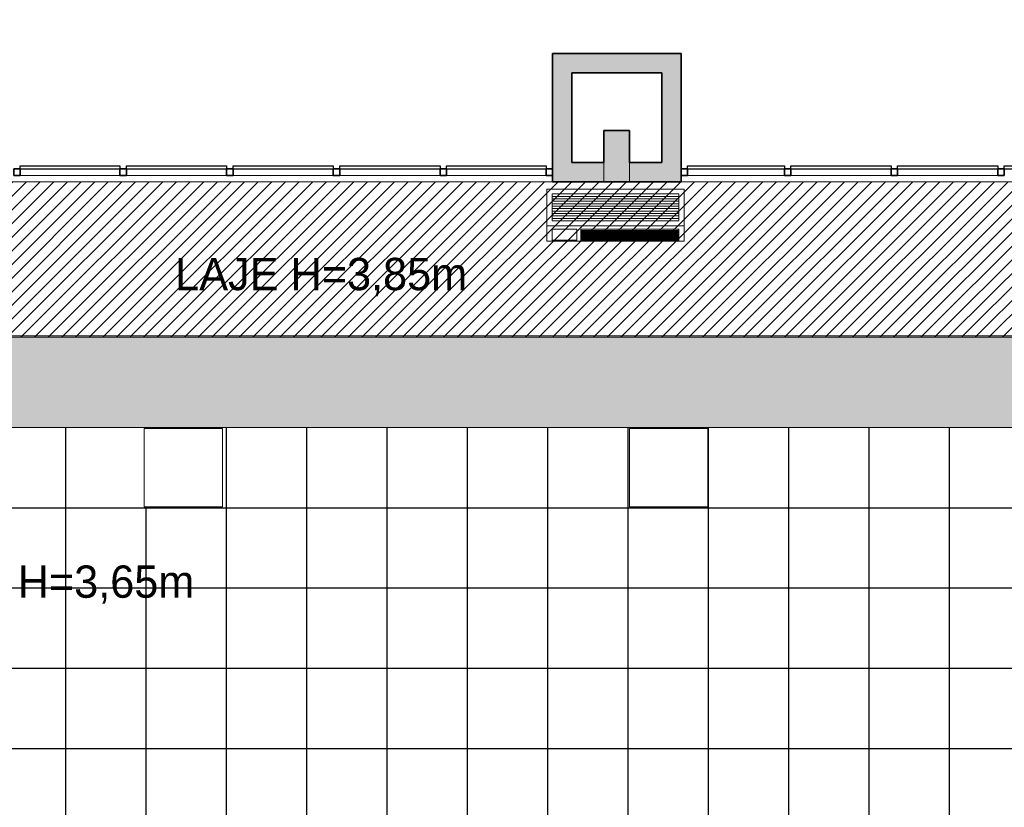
# Model space of a CAD drawing. Header units: metres. Extents: x -31 to 126, y -34 to 31.
# Tile 85 of 104: x 0.28 to 7.94, y -3.58 to 2.55. Entities that reach past the tile are written whole.
import ezdxf

# ---------------------------------------------------------------- set-up
doc = ezdxf.new("R2010")
doc.units = ezdxf.units.M
for name, color, linetype, lineweight in [('A-CLNG', 13, 'Continuous', 18), ('A-CLNG-PATT', 13, 'Continuous', 18), ('A-DETL', 90, 'Continuous', 18), ('A-DETL-GENF', 92, 'Continuous', 18), ('A-GENM', 13, 'Continuous', 18), ('A-GLAZ-CURT', 52, 'Continuous', 18), ('A-GLAZ-CWMG', 51, 'Continuous', 18), ('A-WALL', 113, 'Continuous', 18), ('A-WALL-PATT', 111, 'Continuous', 35), ('G-ANNO-TEXT', 231, 'Continuous', 9)]:
    doc.layers.add(name, color=color, linetype=linetype, lineweight=lineweight)
doc.styles.add('Century Gothic_1', font='GOTHIC.TTF', dxfattribs={"height": 0.251495})
pattern_1 = [(45, (0, 0), (-0.05303301, 0.05303301), [])]

# ---------------------------------------------------------------- blocks, each defined once
blk = doc.blocks.new('Painel do sistema - Envidraçado-165824-PLANTA DE TETO E ACÚSTICO')
at = {"layer": 'A-GLAZ-CURT', "lineweight": 25}
for p, q in [((-0.3875, 0.0245), (-0.3875, 0.0495)), ((-0.3875, 0.0495), (0.3875, 0.0495)), ((0.3875, 0.0245), (-0.3875, 0.0245)), ((0.3875, 0.0495), (0.3875, 0.0245))]:
    blk.add_line(p, q, dxfattribs=at)
blk = doc.blocks.new('Painel do sistema - Envidraçado-165823-PLANTA DE TETO E ACÚSTICO')
at = {"layer": 'A-GLAZ-CURT', "lineweight": 25}
for p, q in [((-0.39, 0.0245), (-0.39, 0.0495)), ((-0.39, 0.0495), (0.39, 0.0495)), ((0.39, 0.0245), (-0.39, 0.0245)), ((0.39, 0.0495), (0.39, 0.0245))]:
    blk.add_line(p, q, dxfattribs=at)
blk = doc.blocks.new('Montante retangular - 50 x 150 mm-165979-PLANTA DE TETO E ACÚSTICO')
at = {"layer": 'A-GLAZ-CWMG', "lineweight": 35}
for p, q in [((0, 0.025), (-0.05, 0.025)), ((-0.05, 0.025), (-0.05, -0.025)), ((0, -0.025), (0, 0.025)), ((-0.05, -0.025), (0, -0.025))]:
    blk.add_line(p, q, dxfattribs=at)
blk = doc.blocks.new('Montante retangular - 50 x 150 mm-165977-PLANTA DE TETO E ACÚSTICO')
at = {"layer": 'A-GLAZ-CWMG', "lineweight": 35}
for p, q in [((0.025, 0.025), (-0.025, 0.025)), ((-0.025, 0.025), (-0.025, -0.025)), ((0.025, -0.025), (0.025, 0.025)), ((-0.025, -0.025), (0.025, -0.025))]:
    blk.add_line(p, q, dxfattribs=at)
blk = doc.blocks.new('Montante retangular - 50 x 150 mm-165958-PLANTA DE TETO E ACÚSTICO')
at = {"layer": 'A-GLAZ-CWMG'}
blk.add_line((1.1077, -12.6146), (1.8877, -12.6146), dxfattribs=at)
blk = doc.blocks.new('Montante retangular - 50 x 150 mm-165959-PLANTA DE TETO E ACÚSTICO')
at = {"layer": 'A-GLAZ-CWMG'}
blk.add_line((3.5977, -12.6146), (4.3727, -12.6146), dxfattribs=at)
blk = doc.blocks.new('Painel do sistema - Envidraçado-165820-PLANTA DE TETO E ACÚSTICO')
at = {"layer": 'A-GLAZ-CURT', "lineweight": 25}
for p, q in [((-0.3775, 0.0245), (-0.3775, 0.0495)), ((-0.3775, 0.0495), (0.3775, 0.0495)), ((0.3775, 0.0245), (-0.3775, 0.0245)), ((0.3775, 0.0495), (0.3775, 0.0245))]:
    blk.add_line(p, q, dxfattribs=at)
blk = doc.blocks.new('Montante retangular - 50 x 150 mm-165978-PLANTA DE TETO E ACÚSTICO')
at = {"layer": 'A-GLAZ-CWMG', "lineweight": 35}
for p, q in [((-0.05, 0.025), (0, 0.025)), ((-0.05, -0.025), (-0.05, 0.025)), ((0, 0.025), (0, -0.025)), ((0, -0.025), (-0.05, -0.025))]:
    blk.add_line(p, q, dxfattribs=at)
blk = doc.blocks.new('Montante retangular - 50 x 150 mm-165960-PLANTA DE TETO E ACÚSTICO')
at = {"layer": 'A-GLAZ-CWMG'}
blk.add_line((-0.5273, -12.6146), (0.2277, -12.6146), dxfattribs=at)
blk = doc.blocks.new('Equipamento - Ar-Condicionado Split - Equipamento - Ar-Condicionado Split-2606012-PLANTA DE TETO E ACÚSTICO')
at = {"layer": 'A-GENM'}
for p, q in [((-0.5334, 0), (-0.5334, -0.2861)), ((0.5334, 0), (-0.5334, 0)), ((0.4937, -0.0379), (-0.4937, -0.0379)), ((-0.4937, -0.0379), (-0.4937, -0.2482)), ((0.4937, -0.0379), (-0.4937, -0.0379)), ((0.4937, -0.0569), (-0.4937, -0.0569)), ((0.4937, -0.076), (-0.4937, -0.076)), ((0.4937, -0.2482), (0.4937, -0.0379)), ((0.5334, -0.2861), (0.5334, 0)), ((0.4937, -0.095), (-0.4937, -0.095)), ((0.4937, -0.1141), (-0.4937, -0.1141)), ((0.4937, -0.1331), (-0.4937, -0.1331)), ((0.4937, -0.1522), (-0.4937, -0.1522)), ((0.4937, -0.1712), (-0.4937, -0.1712)), ((0.4937, -0.1903), (-0.4937, -0.1903)), ((0.4937, -0.2093), (-0.4937, -0.2093)), ((0.4937, -0.2284), (-0.4937, -0.2284)), ((-0.5334, -0.2861), (-0.5334, -0.3601)), ((0.5334, -0.2861), (-0.5334, -0.2861)), ((-0.4937, -0.2482), (0.4937, -0.2482)), ((0.5334, -0.3601), (0.5334, -0.2861)), ((-0.5334, -0.3601), (-0.5334, -0.4064)), ((-0.3013, -0.3111), (-0.4937, -0.3111)), ((-0.4937, -0.3111), (-0.4937, -0.3601)), ((-0.4937, -0.3601), (-0.4937, -0.4009)), ((-0.3013, -0.3601), (-0.3013, -0.3111)), ((-0.3013, -0.4009), (-0.3013, -0.3601)), ((0.4937, -0.3111), (-0.2683, -0.3111)), ((-0.2683, -0.3111), (-0.2683, -0.3215)), ((0.4937, -0.312), (-0.2683, -0.312)), ((-0.2683, -0.3211), (-0.2683, -0.3222)), ((-0.2683, -0.3222), (-0.2683, -0.3229)), ((0.4937, -0.3222), (-0.2683, -0.3222)), ((0.4937, -0.3229), (-0.2683, -0.3229)), ((-0.2683, -0.3242), (-0.2683, -0.328)), ((-0.2683, -0.3283), (-0.2683, -0.3288)), ((0.4937, -0.3283), (-0.2683, -0.3283)), ((0.4937, -0.3288), (-0.2683, -0.3288)), ((-0.2683, -0.329), (-0.2683, -0.3343)), ((-0.2683, -0.3348), (-0.2683, -0.3354)), ((0.4937, -0.3348), (-0.2683, -0.3348)), ((-0.2683, -0.3353), (-0.2683, -0.3402)), ((0.4937, -0.3354), (-0.2683, -0.3354)), ((-0.2683, -0.3405), (-0.2683, -0.3408)), ((0.4937, -0.3405), (-0.2683, -0.3405)), ((-0.2683, -0.3408), (-0.2683, -0.3458)), ((0.4937, -0.3411), (-0.2683, -0.3411)), ((-0.2683, -0.3456), (-0.2683, -0.3459)), ((0.4937, -0.3456), (-0.2683, -0.3456)), ((0.4937, -0.3462), (-0.2683, -0.3462)), ((-0.2683, -0.3462), (-0.2683, -0.3512)), ((-0.2683, -0.3508), (-0.2683, -0.3511)), ((0.4937, -0.3508), (-0.2683, -0.3508)), ((0.4937, -0.3513), (-0.2683, -0.3513)), ((-0.2683, -0.3514), (-0.2683, -0.3562)), ((-0.2683, -0.3565), (-0.2683, -0.3571)), ((0.4937, -0.3565), (-0.2683, -0.3565)), ((0.4937, -0.3571), (-0.2683, -0.3571)), ((-0.2683, -0.3571), (-0.2683, -0.3601)), ((-0.2683, -0.361), (-0.2683, -0.3613)), ((0.4937, -0.361), (-0.2683, -0.361)), ((-0.2683, -0.3612), (-0.2683, -0.3656)), ((0.4937, -0.3616), (-0.2683, -0.3616)), ((-0.2683, -0.3651), (-0.2683, -0.3655)), ((0.4937, -0.3651), (-0.2683, -0.3651)), ((0.4937, -0.3658), (-0.2683, -0.3658)), ((-0.2683, -0.3658), (-0.2683, -0.37)), ((-0.2683, -0.3694), (-0.2683, -0.37)), ((0.4937, -0.3694), (-0.2683, -0.3694)), ((0.4937, -0.37), (-0.2683, -0.37)), ((-0.2683, -0.3704), (-0.2683, -0.3742)), ((-0.2683, -0.3733), (-0.2683, -0.374)), ((0.4937, -0.3733), (-0.2683, -0.3733)), ((0.4937, -0.374), (-0.2683, -0.374)), ((-0.2683, -0.3745), (-0.2683, -0.3782)), ((-0.2683, -0.3776), (-0.2683, -0.3782)), ((0.4937, -0.3776), (-0.2683, -0.3776)), ((0.4937, -0.3782), (-0.2683, -0.3782)), ((-0.2683, -0.3789), (-0.2683, -0.3819)), ((-0.2683, -0.3817), (-0.2683, -0.3824)), ((0.4937, -0.3817), (-0.2683, -0.3817)), ((0.4937, -0.3824), (-0.2683, -0.3824)), ((-0.2683, -0.3825), (-0.2683, -0.3973)), ((0.4937, -0.3215), (0.4937, -0.3111)), ((0.4937, -0.3222), (0.4937, -0.3211)), ((0.4937, -0.3229), (0.4937, -0.3222)), ((0.4937, -0.328), (0.4937, -0.3242)), ((0.4937, -0.3288), (0.4937, -0.3283)), ((0.4937, -0.3343), (0.4937, -0.329)), ((0.4937, -0.3354), (0.4937, -0.3348)), ((0.4937, -0.3402), (0.4937, -0.3353)), ((0.4937, -0.3408), (0.4937, -0.3405)), ((0.4937, -0.3458), (0.4937, -0.3408)), ((0.4937, -0.3459), (0.4937, -0.3456)), ((0.4937, -0.3512), (0.4937, -0.3462)), ((0.4937, -0.3511), (0.4937, -0.3508)), ((0.4937, -0.3562), (0.4937, -0.3514)), ((0.4937, -0.3571), (0.4937, -0.3565)), ((0.4937, -0.3601), (0.4937, -0.3571)), ((0.4937, -0.3613), (0.4937, -0.361)), ((0.4937, -0.3656), (0.4937, -0.3612)), ((0.4937, -0.3655), (0.4937, -0.3651)), ((0.4937, -0.37), (0.4937, -0.3658)), ((0.4937, -0.37), (0.4937, -0.3694)), ((0.4937, -0.3742), (0.4937, -0.3704)), ((0.4937, -0.374), (0.4937, -0.3733)), ((0.4937, -0.3782), (0.4937, -0.3745)), ((0.4937, -0.3782), (0.4937, -0.3776)), ((0.4937, -0.3819), (0.4937, -0.3789)), ((0.4937, -0.3824), (0.4937, -0.3817)), ((0.4937, -0.3973), (0.4937, -0.3825)), ((0.5334, -0.4064), (0.5334, -0.3601)), ((0.5334, -0.4064), (-0.5334, -0.4064)), ((-0.4937, -0.398), (-0.3013, -0.398)), ((-0.4937, -0.4009), (-0.3013, -0.4009)), ((0.4937, -0.3851), (-0.2683, -0.3851)), ((0.4937, -0.3857), (-0.2683, -0.3857)), ((0.4937, -0.388), (-0.2683, -0.388)), ((0.4937, -0.3886), (-0.2683, -0.3886)), ((0.4937, -0.3906), (-0.2683, -0.3906)), ((0.4937, -0.3911), (-0.2683, -0.3911)), ((0.4937, -0.3935), (-0.2683, -0.3935)), ((0.4937, -0.3941), (-0.2683, -0.3941)), ((-0.2683, -0.3963), (-0.2683, -0.3969)), ((0.4937, -0.3963), (-0.2683, -0.3963)), ((0.4937, -0.3969), (-0.2683, -0.3969)), ((-0.2683, -0.3974), (-0.2683, -0.4009)), ((-0.2683, -0.4009), (0.4937, -0.4009)), ((0.4937, -0.3969), (0.4937, -0.3963)), ((0.4937, -0.4009), (0.4937, -0.3974))]:
    blk.add_line(p, q, dxfattribs=at)

msp = doc.modelspace()

# ---------------------------------------------------------------- hatches: boundary and pattern name
at = {"layer": 'A-CLNG-PATT'}
h = msp.add_hatch(color=256, dxfattribs=at)
h.paths.add_polyline_path([(-5.7473, -12.4746), (-3.3373, -12.4746), (-3.3373, -9.5146), (-8.7973, -9.5146), (-8.7973, -12.4746), (-6.6398, -12.4746)], flags=0)
h.paths.add_polyline_path([(-8.5625, -12.2486), (-8.5625, -9.7486), (-3.5625, -9.7486), (-3.5625, -12.2486), (-7.1923, -12.2486)], flags=0)
h.paths.add_polyline_path([(14.4318, -11.3146), (22.7127, -11.3146), (22.7127, 0.0754), (-1.7364, 0.0754), (-2.8767, 1.1243), (-3.661, 0.2716), (-3.661, -2.0082), (-4.9156, -3.3939), (-6.4723, -1.9845), (-9.8829, -5.7511), (-9.8829, -9.3146), (-8.7973, -9.3146), (-8.7973, -9.3646), (-3.1873, -9.3646), (-3.1873, -11.3146), (-0.7273, -11.3146), (-0.7273, -10.6269), (-2.4873, -10.6269), (-2.4873, -8.7646), (-6.8628, -8.7646), (-6.8628, -3.7481), (-2.4835, -3.7481), (-2.4835, -0.6269), (21.8827, -0.6269), (21.8827, -10.6269), (-0.5773, -10.6269), (-0.5773, -11.3146), (10.9199, -11.3146)], flags=0)
h.paths.add_polyline_path([(-7.1543, -8.3481), (-7.1677, -8.3463), (-7.1803, -8.3411), (-7.1911, -8.3329), (-7.1993, -8.3221), (-7.2045, -8.3095), (-7.2063, -8.2961), (-7.2045, -8.2826), (-7.1993, -8.2701), (-7.1911, -8.2593), (-7.1803, -8.2511), (-7.1677, -8.2459), (-7.1543, -8.2441), (-7.1408, -8.2459), (-7.1283, -8.2511), (-7.1175, -8.2593), (-7.1092, -8.2701), (-7.1041, -8.2826), (-7.1023, -8.2961), (-7.1041, -8.3095), (-7.1092, -8.3221), (-7.1175, -8.3329), (-7.1283, -8.3411), (-7.1408, -8.3463)], flags=0)
h.paths.add_polyline_path([(-9.3993, -8.3281), (-9.4127, -8.3263), (-9.4253, -8.3211), (-9.4361, -8.3129), (-9.4443, -8.3021), (-9.4495, -8.2895), (-9.4513, -8.2761), (-9.4495, -8.2626), (-9.4443, -8.2501), (-9.4361, -8.2393), (-9.4253, -8.2311), (-9.4127, -8.2259), (-9.3993, -8.2241), (-9.3858, -8.2259), (-9.3733, -8.2311), (-9.3625, -8.2393), (-9.3542, -8.2501), (-9.3491, -8.2626), (-9.3473, -8.2761), (-9.3491, -8.2895), (-9.3542, -8.3021), (-9.3625, -8.3129), (-9.3733, -8.3211), (-9.3858, -8.3263)], flags=0)
h.paths.add_polyline_path([(-7.1543, -6.5448), (-7.1677, -6.543), (-7.1803, -6.5378), (-7.1911, -6.5296), (-7.1993, -6.5188), (-7.2045, -6.5063), (-7.2063, -6.4928), (-7.2045, -6.4793), (-7.1993, -6.4668), (-7.1911, -6.456), (-7.1803, -6.4478), (-7.1677, -6.4426), (-7.1543, -6.4408), (-7.1408, -6.4426), (-7.1283, -6.4478), (-7.1175, -6.456), (-7.1092, -6.4668), (-7.1041, -6.4793), (-7.1023, -6.4928), (-7.1041, -6.5063), (-7.1092, -6.5188), (-7.1184, -6.5302), (-7.1283, -6.5378), (-7.1408, -6.543)], flags=0)
h.paths.add_polyline_path([(-9.3993, -6.5248), (-9.4127, -6.523), (-9.4253, -6.5178), (-9.4363, -6.5093), (-9.4443, -6.4988), (-9.4495, -6.4863), (-9.4513, -6.4728), (-9.4495, -6.4593), (-9.4443, -6.4468), (-9.4361, -6.436), (-9.4253, -6.4278), (-9.4127, -6.4226), (-9.3993, -6.4208), (-9.3858, -6.4226), (-9.3733, -6.4278), (-9.3625, -6.436), (-9.3542, -6.4468), (-9.3491, -6.4593), (-9.3473, -6.4728), (-9.3491, -6.4863), (-9.3542, -6.4988), (-9.3625, -6.5096), (-9.3756, -6.5188), (-9.3858, -6.523)], flags=0)
h.paths.add_polyline_path([(-8.9615, -5.3814), (-8.9749, -5.3796), (-8.9875, -5.3744), (-8.9983, -5.3662), (-9.0065, -5.3554), (-9.0117, -5.3429), (-9.0135, -5.3294), (-9.0117, -5.3159), (-9.0065, -5.3034), (-8.9983, -5.2926), (-8.9875, -5.2844), (-8.9749, -5.2792), (-8.9615, -5.2774), (-8.948, -5.2792), (-8.9355, -5.2844), (-8.9247, -5.2926), (-8.9165, -5.3034), (-8.9113, -5.3159), (-8.9095, -5.3294), (-8.9113, -5.3429), (-8.9165, -5.3554), (-8.9247, -5.3662), (-8.9355, -5.3744), (-8.948, -5.3796)], flags=0)
h.paths.add_polyline_path([(-8.1559, -4.4917), (-8.1693, -4.4899), (-8.1819, -4.4847), (-8.1927, -4.4764), (-8.2009, -4.4657), (-8.2061, -4.4531), (-8.2079, -4.4397), (-8.2061, -4.4262), (-8.2009, -4.4137), (-8.1927, -4.4029), (-8.1819, -4.3946), (-8.1693, -4.3894), (-8.1559, -4.3877), (-8.1424, -4.3894), (-8.1299, -4.3946), (-8.1191, -4.4029), (-8.1109, -4.4137), (-8.1057, -4.4262), (-8.1039, -4.4397), (-8.1057, -4.4531), (-8.1109, -4.4657), (-8.1191, -4.4764), (-8.1299, -4.4847), (-8.1424, -4.4899)], flags=0)
h.paths.add_polyline_path([(-7.3505, -3.6021), (-7.364, -3.6003), (-7.3765, -3.5951), (-7.3873, -3.5869), (-7.3955, -3.5761), (-7.4007, -3.5635), (-7.4025, -3.5501), (-7.4007, -3.5366), (-7.3955, -3.5241), (-7.3873, -3.5133), (-7.3765, -3.505), (-7.364, -3.4999), (-7.3505, -3.4981), (-7.337, -3.4999), (-7.3245, -3.505), (-7.3137, -3.5133), (-7.3055, -3.5241), (-7.3003, -3.5366), (-7.2985, -3.5501), (-7.3003, -3.5635), (-7.3055, -3.5761), (-7.3137, -3.5869), (-7.3245, -3.5951), (-7.337, -3.6003)], flags=0)
h.paths.add_polyline_path([(-5.6556, -3.518), (-5.669, -3.5162), (-5.6816, -3.511), (-5.6923, -3.5027), (-5.7006, -3.492), (-5.7058, -3.4794), (-5.7076, -3.466), (-5.7058, -3.4525), (-5.7006, -3.44), (-5.6923, -3.4292), (-5.6816, -3.4209), (-5.669, -3.4157), (-5.6556, -3.414), (-5.6421, -3.4157), (-5.6296, -3.4209), (-5.6188, -3.4292), (-5.6105, -3.44), (-5.6053, -3.4525), (-5.6036, -3.466), (-5.6063, -3.4816), (-5.6105, -3.492), (-5.6188, -3.5027), (-5.6296, -3.511), (-5.6421, -3.5162)], flags=0)
h.paths.add_polyline_path([(-4.4243, -3.4248), (-4.4377, -3.423), (-4.4503, -3.4178), (-4.461, -3.4095), (-4.4693, -3.3988), (-4.4747, -3.385), (-4.4763, -3.3728), (-4.4745, -3.3593), (-4.4693, -3.3468), (-4.461, -3.336), (-4.4503, -3.3277), (-4.4377, -3.3225), (-4.4243, -3.3208), (-4.4108, -3.3225), (-4.3983, -3.3277), (-4.3875, -3.336), (-4.3792, -3.3468), (-4.374, -3.3593), (-4.3723, -3.3728), (-4.374, -3.3862), (-4.3792, -3.3988), (-4.3875, -3.4095), (-4.3983, -3.4178), (-4.4108, -3.423)], flags=0)
h.paths.add_polyline_path([(-6.5451, -2.7125), (-6.5586, -2.7107), (-6.5711, -2.7055), (-6.5819, -2.6973), (-6.5901, -2.6865), (-6.5953, -2.674), (-6.5971, -2.6605), (-6.5953, -2.6471), (-6.5901, -2.6345), (-6.5819, -2.6237), (-6.5711, -2.6155), (-6.5586, -2.6103), (-6.5451, -2.6085), (-6.5316, -2.6103), (-6.5191, -2.6155), (-6.5083, -2.6237), (-6.5001, -2.6345), (-6.4949, -2.6471), (-6.4931, -2.6605), (-6.4949, -2.674), (-6.5001, -2.6865), (-6.5083, -2.6973), (-6.5191, -2.7055), (-6.5316, -2.7107)], flags=0)
h.paths.add_polyline_path([(-3.6188, -2.5352), (-3.6323, -2.5335), (-3.6448, -2.5283), (-3.6556, -2.52), (-3.6639, -2.5092), (-3.6691, -2.4967), (-3.6708, -2.4832), (-3.6691, -2.4698), (-3.6639, -2.4572), (-3.6556, -2.4465), (-3.6448, -2.4382), (-3.6323, -2.433), (-3.6188, -2.4312), (-3.6054, -2.433), (-3.5928, -2.4382), (-3.5821, -2.4465), (-3.5738, -2.4572), (-3.5686, -2.4698), (-3.5669, -2.4836), (-3.5686, -2.4967), (-3.5738, -2.5092), (-3.5821, -2.52), (-3.5928, -2.5283), (-3.6054, -2.5335)], flags=0)
h.paths.add_polyline_path([(-1.6773, 5.1854), (-1.6773, 5.1854), (-1.6953, 5.1347)], flags=0)
h.paths.add_polyline_path([(-3.8445, 0.3946), (-2.2232, 2.1572), (-2.2311, 2.1645), (-2.1295, 2.2749), (-1.4886, 1.6854), (-1.2973, 1.6854), (-1.2973, 5.1854), (-1.6773, 5.1854), (-1.6773, 5.2854), (-4.4773, 5.2854), (-4.4773, 5.1154), (-5.0773, 5.1154), (-5.0773, 4.875), (-4.8514, 4.6492), (-6.3807, 2.9308), (-3.9554, 0.5054), (-3.8609, 0.5054), (-3.8609, 0.411)], flags=0)
h.paths.add_polyline_path([(-3.9805, 0.8644), (-3.9954, 0.8663), (-4.0067, 0.8706), (-4.0177, 0.8785), (-4.0263, 0.889), (-4.0318, 0.9014), (-4.034, 0.9148), (-4.0318, 0.9304), (-4.0263, 0.9431), (-4.0198, 0.952), (-4.0093, 0.9606), (-3.9969, 0.9661), (-3.9835, 0.9683), (-3.97, 0.9669), (-3.9573, 0.9621), (-3.9463, 0.9542), (-3.9378, 0.9436), (-3.9322, 0.9313), (-3.93, 0.9179), (-3.9314, 0.9044), (-3.9381, 0.889), (-3.9442, 0.8807), (-3.9547, 0.8721), (-3.9671, 0.8665), (-3.972, 0.8657)], flags=0)
h.paths.add_polyline_path([(-4.6146, 1.4984), (-4.6281, 1.4998), (-4.6408, 1.5046), (-4.6518, 1.5126), (-4.6603, 1.5231), (-4.6659, 1.5355), (-4.6681, 1.5489), (-4.6659, 1.5645), (-4.6603, 1.5772), (-4.6518, 1.5878), (-4.6434, 1.5947), (-4.631, 1.6002), (-4.6176, 1.6024), (-4.6041, 1.601), (-4.5914, 1.5962), (-4.5804, 1.5882), (-4.5718, 1.5777), (-4.5663, 1.5653), (-4.5641, 1.5519), (-4.5663, 1.5364), (-4.5718, 1.5236), (-4.5804, 1.513), (-4.5888, 1.5062), (-4.6012, 1.5006), (-4.606, 1.4998)], flags=0)
h.paths.add_polyline_path([(-5.251, 2.1348), (-5.2645, 2.1362), (-5.2772, 2.141), (-5.2882, 2.149), (-5.2967, 2.1595), (-5.3023, 2.1719), (-5.3045, 2.1853), (-5.3023, 2.2009), (-5.2967, 2.2136), (-5.2882, 2.2242), (-5.2798, 2.2311), (-5.2674, 2.2366), (-5.254, 2.2388), (-5.2405, 2.2374), (-5.2278, 2.2326), (-5.2168, 2.2246), (-5.2082, 2.2141), (-5.2027, 2.2017), (-5.2005, 2.1883), (-5.2027, 2.1728), (-5.2082, 2.16), (-5.2168, 2.1494), (-5.2278, 2.1414), (-5.2405, 2.1365), (-5.2424, 2.1362)], flags=0)
h.paths.add_polyline_path([(-3.8574, 2.5792), (-4.2885, 3.0102), (-3.8574, 3.4413), (-3.4264, 3.0102), (-3.7769, 2.6597)], flags=0)
h.paths.add_polyline_path([(-5.8874, 2.7712), (-5.9009, 2.7726), (-5.9135, 2.7774), (-5.9246, 2.7854), (-5.9341, 2.798), (-5.9391, 2.811), (-5.9409, 2.8217), (-5.9387, 2.8373), (-5.9331, 2.85), (-5.9246, 2.8606), (-5.9135, 2.8686), (-5.9038, 2.873), (-5.8904, 2.8752), (-5.8769, 2.8738), (-5.8642, 2.869), (-5.8532, 2.861), (-5.8446, 2.8505), (-5.8391, 2.8381), (-5.8371, 2.8226), (-5.8391, 2.8091), (-5.8431, 2.7985), (-5.8532, 2.7858), (-5.8642, 2.7778), (-5.8769, 2.7729), (-5.8788, 2.7726)], flags=0)
h.paths.add_polyline_path([(-1.7473, 2.7834), (-1.7607, 2.7852), (-1.7733, 2.7904), (-1.784, 2.7986), (-1.7923, 2.8094), (-1.7975, 2.822), (-1.7993, 2.8354), (-1.7975, 2.8489), (-1.7923, 2.8614), (-1.784, 2.8722), (-1.7733, 2.8804), (-1.7607, 2.8856), (-1.7473, 2.8874), (-1.7338, 2.8856), (-1.7213, 2.8804), (-1.7105, 2.8722), (-1.7022, 2.8614), (-1.697, 2.8489), (-1.6953, 2.8354), (-1.697, 2.822), (-1.7022, 2.8094), (-1.7105, 2.7986), (-1.7213, 2.7904), (-1.7338, 2.7852)], flags=0)
h.paths.add_polyline_path([(-1.7473, 3.7834), (-1.7607, 3.7852), (-1.7733, 3.7904), (-1.784, 3.7986), (-1.7923, 3.8094), (-1.7975, 3.822), (-1.7993, 3.8354), (-1.7975, 3.8489), (-1.7923, 3.8614), (-1.784, 3.8722), (-1.7733, 3.8804), (-1.7607, 3.8856), (-1.7473, 3.8874), (-1.7338, 3.8856), (-1.7213, 3.8804), (-1.7105, 3.8722), (-1.7022, 3.8614), (-1.697, 3.8489), (-1.6953, 3.8354), (-1.697, 3.822), (-1.7022, 3.8094), (-1.7105, 3.7986), (-1.7213, 3.7904), (-1.7338, 3.7852)], flags=0)
h.paths.add_polyline_path([(-1.7473, 4.7834), (-1.7607, 4.7852), (-1.7733, 4.7904), (-1.784, 4.7986), (-1.7923, 4.8094), (-1.7975, 4.822), (-1.7993, 4.8354), (-1.7975, 4.8489), (-1.7923, 4.8614), (-1.784, 4.8722), (-1.7733, 4.8804), (-1.7607, 4.8856), (-1.7473, 4.8874), (-1.7338, 4.8856), (-1.7213, 4.8804), (-1.7105, 4.8722), (-1.7022, 4.8614), (-1.697, 4.8489), (-1.6953, 4.8354), (-1.697, 4.822), (-1.7022, 4.8094), (-1.7105, 4.7986), (-1.7239, 4.7893), (-1.7338, 4.7852)], flags=0)
h.paths.add_polyline_path([(-2.7473, 4.7834), (-2.7607, 4.7852), (-2.7733, 4.7904), (-2.784, 4.7986), (-2.7923, 4.8094), (-2.7975, 4.822), (-2.7993, 4.8354), (-2.7975, 4.8489), (-2.7923, 4.8614), (-2.784, 4.8722), (-2.7733, 4.8804), (-2.7607, 4.8856), (-2.7473, 4.8874), (-2.7338, 4.8856), (-2.7213, 4.8804), (-2.7105, 4.8722), (-2.7022, 4.8614), (-2.697, 4.8489), (-2.6953, 4.8354), (-2.697, 4.822), (-2.7022, 4.8094), (-2.7105, 4.7986), (-2.7213, 4.7904), (-2.7338, 4.7852)], flags=0)
h.paths.add_polyline_path([(-3.7473, 4.7834), (-3.7607, 4.7852), (-3.7733, 4.7904), (-3.784, 4.7986), (-3.7923, 4.8094), (-3.7975, 4.822), (-3.7993, 4.8354), (-3.7975, 4.8489), (-3.7923, 4.8614), (-3.784, 4.8722), (-3.7733, 4.8804), (-3.7607, 4.8856), (-3.7473, 4.8874), (-3.7338, 4.8856), (-3.7213, 4.8804), (-3.7105, 4.8722), (-3.7022, 4.8614), (-3.697, 4.8489), (-3.6953, 4.8354), (-3.697, 4.822), (-3.7022, 4.8094), (-3.7105, 4.7986), (-3.7213, 4.7904), (-3.7338, 4.7852)], flags=0)
at = {"layer": 'A-CLNG-PATT', "lineweight": 25}
h = msp.add_hatch(dxfattribs=at)
h.set_pattern_fill('FP_2', color=256, style=0, pattern_type=2)
h.set_pattern_definition([(180, (12.512, -5.627), (8e-17, 0.625), []), (90, (12.512, -5.627), (0.625, -4e-17), [])])
h.paths.add_polyline_path([(14.377, -10.6269), (21.8827, -10.6269), (21.8827, -0.6269), (-2.4835, -0.6269), (-2.4835, -3.7527), (-6.8628, -3.7527), (-6.8628, -8.7646), (-2.4873, -8.7646), (-2.4873, -10.6269), (-2.4833, -10.6269), (-2.4833, -10.0176), (-1.8737, -10.0176), (-1.8737, -10.6269), (-0.7273, -10.6261), (-0.7273, -9.7146), (-0.5773, -9.7146), (-0.5773, -10.6269), (14.2274, -10.6269)], flags=0)
h.paths.add_polyline_path([(1.5498, -10.6192), (1.2617, -10.6192), (1.2617, -10.0096), (1.8713, -10.0096), (1.8713, -10.6192)], flags=0)
h.paths.add_polyline_path([(5.0124, -10.6192), (5.0124, -10.0096), (5.622, -10.0096), (5.622, -10.6192)], flags=0)
h.paths.add_polyline_path([(20.6401, -10.6192), (20.6401, -10.0096), (21.2497, -10.0096), (21.2497, -10.6192), (20.652, -10.6192)], flags=0)
h.paths.add_polyline_path([(18.1247, -10.6192), (17.5151, -10.6192), (17.5151, -10.0096), (18.1247, -10.0096)], flags=0)
h.paths.add_polyline_path([(8.127, -10.6192), (8.127, -10.0096), (8.7366, -10.0096), (8.7366, -10.6192), (8.7341, -10.6192)], flags=0)
h.paths.add_polyline_path([(11.2774, -10.6192), (11.2774, -10.0096), (11.887, -10.0096), (11.887, -10.6192)], flags=0)
h.paths.add_polyline_path([(14.377, -10.6192), (14.377, -10.0096), (14.9866, -10.0096), (14.9866, -10.6192), (14.4318, -10.6192)], flags=0)
h.paths.add_polyline_path([(-4.659, -8.3564), (-4.6724, -8.3547), (-4.685, -8.3495), (-4.6957, -8.3412), (-4.704, -8.3304), (-4.7092, -8.3179), (-4.711, -8.3044), (-4.7092, -8.291), (-4.704, -8.2784), (-4.6957, -8.2677), (-4.685, -8.2594), (-4.6724, -8.2542), (-4.659, -8.2524), (-4.6455, -8.2542), (-4.633, -8.2594), (-4.6222, -8.2677), (-4.6139, -8.2784), (-4.6087, -8.291), (-4.6073, -8.3069), (-4.6087, -8.3179), (-4.6139, -8.3304), (-4.6222, -8.3412), (-4.633, -8.3495), (-4.6455, -8.3547)], flags=0)
h.paths.add_polyline_path([(-5.909, -8.3564), (-5.9224, -8.3547), (-5.935, -8.3495), (-5.9457, -8.3412), (-5.954, -8.3304), (-5.9592, -8.3179), (-5.961, -8.3044), (-5.9592, -8.291), (-5.954, -8.2784), (-5.9457, -8.2677), (-5.935, -8.2594), (-5.9204, -8.254), (-5.909, -8.2524), (-5.8955, -8.2542), (-5.883, -8.2594), (-5.8722, -8.2677), (-5.8639, -8.2784), (-5.8587, -8.291), (-5.857, -8.3044), (-5.8587, -8.3179), (-5.8639, -8.3304), (-5.8722, -8.3412), (-5.883, -8.3495), (-5.8955, -8.3547)], flags=0)
h.paths.add_polyline_path([(-3.409, -8.3564), (-3.4224, -8.3547), (-3.435, -8.3495), (-3.4457, -8.3412), (-3.454, -8.3304), (-3.4592, -8.3179), (-3.461, -8.3044), (-3.4592, -8.291), (-3.454, -8.2784), (-3.4457, -8.2677), (-3.435, -8.2594), (-3.4224, -8.2542), (-3.409, -8.2524), (-3.3955, -8.2542), (-3.383, -8.2594), (-3.3722, -8.2677), (-3.3639, -8.2784), (-3.3587, -8.291), (-3.357, -8.3044), (-3.3587, -8.3179), (-3.3639, -8.3304), (-3.3722, -8.3412), (-3.383, -8.3495), (-3.3955, -8.3547)], flags=0)
h.paths.add_polyline_path([(-0.9135, -8.3564), (-0.9269, -8.3547), (-0.9395, -8.3495), (-0.9502, -8.3412), (-0.9585, -8.3304), (-0.9637, -8.3179), (-0.9655, -8.3044), (-0.9637, -8.291), (-0.9585, -8.2784), (-0.9502, -8.2677), (-0.9395, -8.2594), (-0.9269, -8.2542), (-0.9135, -8.2524), (-0.9, -8.2542), (-0.8875, -8.2594), (-0.8767, -8.2677), (-0.8684, -8.2784), (-0.8632, -8.291), (-0.8615, -8.3044), (-0.8632, -8.3179), (-0.8684, -8.3304), (-0.8767, -8.3412), (-0.8875, -8.3495), (-0.9, -8.3547)], flags=0)
h.paths.add_polyline_path([(1.5865, -8.3564), (1.5731, -8.3547), (1.5605, -8.3495), (1.5498, -8.3412), (1.5415, -8.3304), (1.5363, -8.3179), (1.5345, -8.3044), (1.5363, -8.291), (1.5415, -8.2784), (1.5498, -8.2677), (1.5605, -8.2594), (1.5731, -8.2542), (1.5865, -8.2524), (1.6, -8.2542), (1.6125, -8.2594), (1.6233, -8.2677), (1.6316, -8.2784), (1.6368, -8.291), (1.6385, -8.3044), (1.6368, -8.3179), (1.6316, -8.3304), (1.6233, -8.3412), (1.6125, -8.3495), (1.6, -8.3547)], flags=0)
h.paths.add_polyline_path([(0.3365, -8.3564), (0.3231, -8.3547), (0.3105, -8.3495), (0.2998, -8.3412), (0.2915, -8.3304), (0.2863, -8.3179), (0.2845, -8.3044), (0.2863, -8.291), (0.2915, -8.2784), (0.2998, -8.2677), (0.3105, -8.2594), (0.3231, -8.2542), (0.3365, -8.2524), (0.35, -8.2542), (0.3625, -8.2594), (0.3733, -8.2677), (0.3816, -8.2784), (0.3868, -8.291), (0.3885, -8.3044), (0.3868, -8.3179), (0.3816, -8.3304), (0.3733, -8.3412), (0.3625, -8.3495), (0.35, -8.3547)], flags=0)
h.paths.add_polyline_path([(2.8365, -8.3564), (2.8231, -8.3547), (2.8105, -8.3495), (2.7998, -8.3412), (2.7915, -8.3304), (2.7863, -8.3179), (2.7845, -8.3044), (2.7863, -8.291), (2.7915, -8.2784), (2.7998, -8.2677), (2.8105, -8.2594), (2.8231, -8.2542), (2.8365, -8.2524), (2.85, -8.2542), (2.8625, -8.2594), (2.8733, -8.2677), (2.8816, -8.2784), (2.8868, -8.291), (2.8885, -8.3044), (2.8868, -8.3179), (2.8816, -8.3304), (2.8733, -8.3412), (2.8625, -8.3495), (2.85, -8.3547)], flags=0)
h.paths.add_polyline_path([(-2.5126, -7.4943), (-2.5126, -6.8847), (-1.903, -6.8847), (-1.903, -7.4943), (-2.4873, -7.4943)], flags=0)
h.paths.add_polyline_path([(5.0124, -7.4943), (5.0124, -6.8847), (5.622, -6.8847), (5.622, -7.4943)], flags=0)
h.paths.add_polyline_path([(14.377, -7.4943), (14.377, -6.8847), (14.9866, -6.8847), (14.9866, -7.4943), (14.4318, -7.4943)], flags=0)
h.paths.add_polyline_path([(11.2774, -7.4943), (11.2774, -6.8847), (11.887, -6.8847), (11.887, -7.4943)], flags=0)
h.paths.add_polyline_path([(8.7366, -7.4943), (8.127, -7.4943), (8.127, -6.8847), (8.7366, -6.8847)], flags=0)
h.paths.add_polyline_path([(21.2616, -7.4873), (20.652, -7.4873), (20.652, -6.8777), (21.2616, -6.8777)], flags=0)
h.paths.add_polyline_path([(18.1366, -7.4873), (17.527, -7.4873), (17.527, -6.8777), (18.1366, -6.8777)], flags=0)
h.paths.add_polyline_path([(1.2173, -7.4869), (1.2173, -6.8773), (1.8269, -6.8773), (1.8269, -7.4869), (1.2367, -7.4869)], flags=0)
h.paths.add_polyline_path([(-5.909, -6.5564), (-5.9224, -6.5547), (-5.935, -6.5495), (-5.9457, -6.5412), (-5.954, -6.5304), (-5.9592, -6.5179), (-5.961, -6.5044), (-5.9592, -6.491), (-5.954, -6.4784), (-5.9457, -6.4677), (-5.935, -6.4594), (-5.9224, -6.4542), (-5.909, -6.4524), (-5.8955, -6.4542), (-5.883, -6.4594), (-5.8722, -6.4677), (-5.8639, -6.4784), (-5.8587, -6.491), (-5.857, -6.5044), (-5.8587, -6.5179), (-5.8639, -6.5304), (-5.8722, -6.5412), (-5.883, -6.5495), (-5.8955, -6.5547)], flags=0)
h.paths.add_polyline_path([(-4.659, -6.5564), (-4.6724, -6.5547), (-4.685, -6.5495), (-4.6957, -6.5412), (-4.704, -6.5304), (-4.7092, -6.5179), (-4.711, -6.5044), (-4.7092, -6.491), (-4.704, -6.4784), (-4.6957, -6.4677), (-4.685, -6.4594), (-4.6724, -6.4542), (-4.659, -6.4524), (-4.6455, -6.4542), (-4.633, -6.4594), (-4.6222, -6.4677), (-4.6139, -6.4784), (-4.6087, -6.491), (-4.607, -6.5044), (-4.6087, -6.5179), (-4.6139, -6.5304), (-4.6222, -6.5412), (-4.633, -6.5495), (-4.6455, -6.5547)], flags=0)
h.paths.add_polyline_path([(-3.409, -6.5564), (-3.4224, -6.5547), (-3.435, -6.5495), (-3.4457, -6.5412), (-3.454, -6.5304), (-3.4592, -6.5179), (-3.461, -6.5044), (-3.4592, -6.491), (-3.454, -6.4784), (-3.4457, -6.4677), (-3.435, -6.4594), (-3.4224, -6.4542), (-3.409, -6.4524), (-3.3955, -6.4542), (-3.383, -6.4594), (-3.3722, -6.4677), (-3.3639, -6.4784), (-3.3587, -6.491), (-3.357, -6.5044), (-3.3587, -6.5179), (-3.3639, -6.5304), (-3.3722, -6.5412), (-3.383, -6.5495), (-3.3955, -6.5547)], flags=0)
h.paths.add_polyline_path([(2.8365, -6.5564), (2.8231, -6.5547), (2.8105, -6.5495), (2.7998, -6.5412), (2.7915, -6.5304), (2.7863, -6.5179), (2.7845, -6.5044), (2.7863, -6.491), (2.7915, -6.4784), (2.7998, -6.4677), (2.8105, -6.4594), (2.8231, -6.4542), (2.8365, -6.4524), (2.85, -6.4542), (2.8625, -6.4594), (2.8733, -6.4677), (2.8816, -6.4784), (2.8868, -6.491), (2.8885, -6.5044), (2.8868, -6.5179), (2.8816, -6.5304), (2.8733, -6.5412), (2.8625, -6.5495), (2.85, -6.5547)], flags=0)
h.paths.add_polyline_path([(-0.9135, -6.5564), (-0.9269, -6.5547), (-0.9395, -6.5495), (-0.9502, -6.5412), (-0.9585, -6.5304), (-0.9637, -6.5179), (-0.9655, -6.5044), (-0.9637, -6.491), (-0.9585, -6.4784), (-0.9502, -6.4677), (-0.9395, -6.4594), (-0.9269, -6.4542), (-0.9135, -6.4524), (-0.9, -6.4542), (-0.8875, -6.4594), (-0.8767, -6.4677), (-0.8684, -6.4784), (-0.8632, -6.491), (-0.8615, -6.5044), (-0.8632, -6.5179), (-0.8684, -6.5304), (-0.8767, -6.5412), (-0.8875, -6.5495), (-0.9, -6.5547)], flags=0)
h.paths.add_polyline_path([(1.5865, -6.5564), (1.5731, -6.5547), (1.5605, -6.5495), (1.5498, -6.5412), (1.5415, -6.5304), (1.5363, -6.5179), (1.5345, -6.5044), (1.5363, -6.491), (1.5415, -6.4784), (1.5498, -6.4677), (1.5605, -6.4594), (1.5731, -6.4542), (1.5865, -6.4524), (1.6, -6.4542), (1.6125, -6.4594), (1.6233, -6.4677), (1.6316, -6.4784), (1.6368, -6.491), (1.6385, -6.5044), (1.6368, -6.5179), (1.6316, -6.5304), (1.6233, -6.5412), (1.6125, -6.5495), (1.6, -6.5547)], flags=0)
h.paths.add_polyline_path([(0.3365, -6.5564), (0.3231, -6.5547), (0.3105, -6.5495), (0.2998, -6.5412), (0.2915, -6.5304), (0.2863, -6.5179), (0.2845, -6.5044), (0.2863, -6.491), (0.2915, -6.4784), (0.2998, -6.4677), (0.3105, -6.4594), (0.3231, -6.4542), (0.3365, -6.4524), (0.35, -6.4542), (0.3625, -6.4594), (0.3733, -6.4677), (0.3816, -6.4784), (0.3868, -6.491), (0.3885, -6.5044), (0.3868, -6.5179), (0.3816, -6.5304), (0.3733, -6.5412), (0.3625, -6.5495), (0.35, -6.5547)], flags=0)
h.paths.add_polyline_path([(-1.2863, -4.8648), (-1.2863, -4.3848), (-0.8063, -4.3848), (-0.8063, -4.8648)], flags=0)
h.paths.add_polyline_path([(-2.4827, -4.3773), (-2.4827, -3.7677), (-1.8731, -3.7677), (-1.8731, -4.3773), (-1.903, -4.3773)], flags=0)
h.paths.add_polyline_path([(1.6125, -4.3693), (1.2367, -4.3693), (1.2367, -3.7597), (1.8463, -3.7597), (1.8463, -4.3693)], flags=0)
h.paths.add_polyline_path([(17.5151, -4.3693), (17.5151, -3.7597), (18.1247, -3.7597), (18.1247, -4.3693), (17.527, -4.3693)], flags=0)
h.paths.add_polyline_path([(14.4318, -4.3693), (14.377, -4.3693), (14.377, -3.7597), (14.9866, -3.7597), (14.9866, -4.3693)], flags=0)
h.paths.add_polyline_path([(20.6401, -4.3693), (20.6401, -3.7597), (21.2497, -3.7597), (21.2497, -4.3693), (20.652, -4.3693)], flags=0)
h.paths.add_polyline_path([(5.0124, -4.3693), (5.0124, -3.7597), (5.622, -3.7597), (5.622, -4.3693)], flags=0)
h.paths.add_polyline_path([(8.7366, -4.3693), (8.127, -4.3693), (8.127, -3.7597), (8.7366, -3.7597), (8.7366, -4.3589)], flags=0)
h.paths.add_polyline_path([(11.2774, -4.3693), (11.2774, -3.7597), (11.887, -3.7597), (11.887, -4.3693)], flags=0)
h.paths.add_polyline_path([(-2.4827, -1.2523), (-2.4827, -0.6427), (-1.8731, -0.6427), (-1.8731, -1.2523)], flags=0)
h.paths.add_polyline_path([(18.1347, -1.2443), (17.5251, -1.2443), (17.5251, -0.6347), (18.1347, -0.6347)], flags=0)
h.paths.add_polyline_path([(1.2467, -1.2443), (1.2467, -0.6347), (1.8563, -0.6347), (1.8563, -1.2443), (1.8463, -1.2443)], flags=0)
h.paths.add_polyline_path([(5.632, -1.2443), (5.0224, -1.2443), (5.0224, -0.6347), (5.632, -0.6347), (5.632, -0.8496)], flags=0)
h.paths.add_polyline_path([(21.2597, -1.2443), (20.6501, -1.2443), (20.6501, -0.6347), (21.2597, -0.6347)], flags=0)
h.paths.add_polyline_path([(8.7366, -1.2443), (8.137, -1.2443), (8.137, -0.6347), (8.7466, -0.6347), (8.7466, -1.2443)], flags=0)
h.paths.add_polyline_path([(11.887, -1.2443), (11.2874, -1.2443), (11.2874, -0.6347), (11.897, -0.6347), (11.897, -1.2443)], flags=0)
h.paths.add_polyline_path([(14.9866, -1.2443), (14.387, -1.2443), (14.387, -0.6347), (14.9966, -0.6347), (14.9966, -1.2443)], flags=0)
at = {"layer": 'A-DETL-GENF'}
h = msp.add_hatch(dxfattribs=at)
h.set_pattern_fill('FP_6', color=91, style=0, pattern_type=2)
h.set_pattern_definition(pattern_1)
h.paths.add_polyline_path([(17.9438, -12.5146), (22.7127, -12.5146), (22.7127, -11.3146), (-0.5773, -11.3146), (-0.5773, -12.5146), (17.4727, -12.5146)], flags=0)
h.paths.add_polyline_path([(-0.7273, -12.5146), (-0.7273, -11.3146), (-3.1873, -11.3146), (-3.1873, -12.5146), (-0.7473, -12.5146)], flags=0)
h.paths.add_polyline_path([(3.5477, 0.0854), (22.7127, 0.0854), (22.7127, 1.2854), (-1.2973, 1.2854), (-1.2973, 1.3056), (-2.126, 2.0679), (-2.9402, 1.1827), (-2.8767, 1.1243), (-2.8749, 1.1263), (-1.7433, 0.0854), (2.7677, 0.0854)], flags=0)
h.paths.add_polyline_path([(-23.7273, 0.8753), (-22.4573, 0.8753), (-22.4573, 4.7753), (-24.4123, 4.7753), (-24.4123, 4.8453), (-24.5123, 4.8453), (-24.5123, 0.8753), (-23.9623, 0.8753)], flags=0)
h.paths.add_polyline_path([(-22.3573, 0.8753), (-22.3073, 0.8753), (-22.3073, 4.8453), (-22.3573, 4.8453), (-22.3573, 0.9688)], flags=0)
h.paths.add_polyline_path([(-5.8576, 3.7375), (-5.0599, 4.6339), (-5.4773, 5.0053), (-5.4773, 6.1154), (-5.4273, 6.1154), (-5.4273, 10.8354), (-5.4773, 10.8354), (-5.4773, 11.8354), (-5.4273, 11.8354), (-5.4273, 16.8354), (-5.4773, 16.8354), (-5.4773, 17.8354), (-5.4273, 17.8354), (-5.4273, 22.8354), (-5.4773, 22.8354), (-5.4773, 23.8354), (-5.4273, 23.8354), (-5.4273, 29.0854), (-6.6773, 29.0854), (-6.6773, 4.4669), (-5.9159, 3.7893)], flags=0)
h.paths.add_polyline_path([(-27.6107, 5.8854), (-27.1773, 5.8857), (-27.1773, 29.0854), (-28.4028, 29.0854), (-28.4028, 23.8354), (-28.3773, 23.8354), (-28.3773, 22.8354), (-28.4028, 22.8354), (-28.4028, 17.8354), (-28.3773, 17.8354), (-28.3773, 16.8354), (-28.4028, 16.8354), (-28.4028, 11.8354), (-28.3773, 11.8354), (-28.3773, 10.8354), (-28.4028, 10.8354), (-28.4028, 5.8854), (-27.6233, 5.8854)], flags=0)
h.paths.add_polyline_path([(-21.0013, 9.8354), (-18.2773, 9.8354), (-18.2773, 12.8354), (-21.2773, 12.8354), (-21.2773, 9.8354), (-21.0138, 9.8354)], flags=0)
h.paths.add_polyline_path([(-19.2773, 10.8354), (-20.2773, 10.8354), (-20.2773, 11.8354), (-19.2773, 11.8354), (-19.2773, 10.8416)], flags=0)
h.paths.add_polyline_path([(-19.4273, 10.9854), (-19.4273, 11.6854), (-20.1273, 11.6854), (-20.1273, 10.9854)], flags=0)
h.paths.add_polyline_path([(-18.5636, 15.8354), (-18.2773, 15.8354), (-18.2773, 18.8354), (-21.2773, 18.8354), (-21.2773, 15.8354), (-18.9316, 15.8354)], flags=0)
h.paths.add_polyline_path([(-19.7907, 16.8354), (-20.2773, 16.8354), (-20.2773, 17.8354), (-19.2773, 17.8354), (-19.2773, 16.8354), (-19.7773, 16.8354)], flags=0)
h.paths.add_polyline_path([(-19.8033, 16.9854), (-19.4273, 16.9854), (-19.4273, 17.6854), (-20.1273, 17.6854), (-20.1273, 16.9854)], flags=0)
h.paths.add_polyline_path([(-18.2773, 21.8354), (-18.2773, 24.8354), (-21.2773, 24.8354), (-21.2773, 21.8354), (-18.4753, 21.8354)], flags=0)
h.paths.add_polyline_path([(-20.1273, 22.8354), (-20.2773, 22.8354), (-20.2773, 23.8354), (-19.2773, 23.8354), (-19.2773, 22.8354), (-19.5773, 22.8354)], flags=0)
h.paths.add_polyline_path([(-19.4273, 22.9854), (-19.4273, 23.6854), (-20.1273, 23.6854), (-20.1273, 22.9854)], flags=0)
h = msp.add_hatch(dxfattribs=at)
h.set_pattern_fill('FP_6', color=91, style=0, pattern_type=2)
h.set_pattern_definition(pattern_1)
h.paths.add_polyline_path([(21.4557, 0.0754), (22.7127, 0.0754), (22.7127, 0.0854), (-1.7433, 0.0854), (-2.8749, 1.1263), (-2.8767, 1.1243), (-1.7364, 0.0754), (17.9438, 0.0754)], flags=0)
at = {"layer": 'A-WALL-PATT', "lineweight": 18}
for points in [[(4.4227, 1.4354), (4.5727, 1.4354), (4.5727, 2.2854), (4.4227, 2.2854), (4.4227, 1.7824)], [(4.5727, 2.1354), (5.4227, 2.1354), (5.4227, 2.2854), (4.5727, 2.2854)], [(5.2727, 1.2854), (5.4227, 1.2854), (5.4227, 2.1354), (5.2727, 2.1354), (5.2727, 1.3437)], [(4.8227, 1.2854), (5.0227, 1.2854), (5.0227, 1.6854), (4.8227, 1.6854), (4.8227, 1.4354)], [(4.8227, 1.2854), (4.8227, 1.4354), (4.4227, 1.4354), (4.4227, 1.2854), (4.774, 1.2854)], [(5.2727, 1.2854), (5.2727, 1.4354), (5.0227, 1.4354), (5.0227, 1.2854), (5.213, 1.2854)]]:
    msp.add_hatch(color=256, dxfattribs=at).paths.add_polyline_path(points, flags=0)

# ---------------------------------------------------------------- linework, layer by layer
at = {"layer": 'A-CLNG'}
for p, q in [((-1.7433, 0.0854), (22.7127, 0.0854)), ((21.8827, -0.6269), (-2.4835, -0.6269)), ((1.8563, -0.6347), (1.2467, -0.6347)), ((1.2467, -0.6347), (1.2467, -1.2443)), ((1.8563, -1.2443), (1.8563, -0.6347)), ((5.632, -0.6347), (5.0224, -0.6347)), ((5.0224, -0.6347), (5.0224, -1.2443)), ((5.632, -1.2443), (5.632, -0.6347)), ((1.2467, -1.2443), (1.8563, -1.2443)), ((5.0224, -1.2443), (5.632, -1.2443))]:
    msp.add_line(p, q, dxfattribs=at)
at = {"layer": 'A-DETL'}
for p, q in [((22.7127, 1.2854), (-1.2753, 1.2854)), ((-1.7364, 0.0754), (22.7127, 0.0754))]:
    msp.add_line(p, q, dxfattribs=at)
at = {"layer": 'A-WALL', "lineweight": 35}
for p, q in [((4.4227, 1.2854), (4.4227, 2.2854)), ((4.4227, 2.2854), (5.4227, 2.2854)), ((5.4227, 2.2854), (5.4227, 1.2854)), ((4.5727, 2.1354), (4.5727, 1.4354)), ((5.2727, 2.1354), (4.5727, 2.1354)), ((5.2727, 1.4354), (5.2727, 2.1354)), ((4.8227, 1.4354), (4.8227, 1.6854)), ((4.8227, 1.6854), (5.0227, 1.6854)), ((5.0227, 1.6854), (5.0227, 1.4354)), ((4.5727, 1.4354), (4.8227, 1.4354)), ((5.0227, 1.4354), (5.2727, 1.4354)), ((5.4227, 1.2854), (4.4227, 1.2854))]:
    msp.add_line(p, q, dxfattribs=at)
at = {"layer": 'A-WALL'}
for p, q in [((4.8227, 1.4354), (4.8227, 1.2854)), ((5.0227, 1.2854), (5.0227, 1.4354))]:
    msp.add_line(p, q, dxfattribs=at)

# ---------------------------------------------------------------- block references
at = {"layer": 'A-GENM'}
msp.add_blockref('Equipamento - Ar-Condicionado Split - Equipamento - Ar-Condicionado Split-2606012-PLANTA DE TETO E ACÚSTICO', (4.9127, 1.2288), dxfattribs=at)
at = {"layer": 'A-GLAZ-CURT'}
for name, p in [('Painel do sistema - Envidraçado-165824-PLANTA DE TETO E ACÚSTICO', (0.6702, 1.3604)), ('Painel do sistema - Envidraçado-165823-PLANTA DE TETO E ACÚSTICO', (1.4977, 1.3604)), ('Painel do sistema - Envidraçado-165823-PLANTA DE TETO E ACÚSTICO', (2.3277, 1.3604)), ('Painel do sistema - Envidraçado-165823-PLANTA DE TETO E ACÚSTICO', (3.1577, 1.3604)), ('Painel do sistema - Envidraçado-165824-PLANTA DE TETO E ACÚSTICO', (3.9852, 1.3604)), ('Painel do sistema - Envidraçado-165820-PLANTA DE TETO E ACÚSTICO', (5.8502, 1.3604)), ('Painel do sistema - Envidraçado-165823-PLANTA DE TETO E ACÚSTICO', (6.6677, 1.3604)), ('Painel do sistema - Envidraçado-165823-PLANTA DE TETO E ACÚSTICO', (7.4977, 1.3604)), ('Painel do sistema - Envidraçado-165823-PLANTA DE TETO E ACÚSTICO', (8.3277, 1.3604))]:
    msp.add_blockref(name, p, dxfattribs=at)
at = {"layer": 'A-GLAZ-CWMG', "extrusion": (0, 0, -1), "rotation": 180}
for name, p in [('Montante retangular - 50 x 150 mm-165977-PLANTA DE TETO E ACÚSTICO', (-0.2577, 1.3604)), ('Montante retangular - 50 x 150 mm-165977-PLANTA DE TETO E ACÚSTICO', (-1.0827, 1.3604)), ('Montante retangular - 50 x 150 mm-165977-PLANTA DE TETO E ACÚSTICO', (-1.9127, 1.3604)), ('Montante retangular - 50 x 150 mm-165977-PLANTA DE TETO E ACÚSTICO', (-2.7427, 1.3604)), ('Montante retangular - 50 x 150 mm-165977-PLANTA DE TETO E ACÚSTICO', (-3.5727, 1.3604)), ('Montante retangular - 50 x 150 mm-165979-PLANTA DE TETO E ACÚSTICO', (-4.4227, 1.3604)), ('Montante retangular - 50 x 150 mm-165977-PLANTA DE TETO E ACÚSTICO', (-6.2527, 1.3604)), ('Montante retangular - 50 x 150 mm-165977-PLANTA DE TETO E ACÚSTICO', (-7.0827, 1.3604)), ('Montante retangular - 50 x 150 mm-165977-PLANTA DE TETO E ACÚSTICO', (-7.9127, 1.3604))]:
    msp.add_blockref(name, p, dxfattribs=at)
at = {"layer": 'A-GLAZ-CWMG', "rotation": 180}
msp.add_blockref('Montante retangular - 50 x 150 mm-165978-PLANTA DE TETO E ACÚSTICO', (5.4227, 1.3604), dxfattribs=at)
at = {"layer": 'A-GLAZ-CWMG'}
for name, p in [('Montante retangular - 50 x 150 mm-165959-PLANTA DE TETO E ACÚSTICO', (-3.315, 13.95)), ('Montante retangular - 50 x 150 mm-165958-PLANTA DE TETO E ACÚSTICO', (0, 13.95)), ('Montante retangular - 50 x 150 mm-165958-PLANTA DE TETO E ACÚSTICO', (0.83, 13.95)), ('Montante retangular - 50 x 150 mm-165958-PLANTA DE TETO E ACÚSTICO', (1.66, 13.95)), ('Montante retangular - 50 x 150 mm-165959-PLANTA DE TETO E ACÚSTICO', (0, 13.95)), ('Montante retangular - 50 x 150 mm-165960-PLANTA DE TETO E ACÚSTICO', (6, 13.95)), ('Montante retangular - 50 x 150 mm-165958-PLANTA DE TETO E ACÚSTICO', (5.17, 13.95)), ('Montante retangular - 50 x 150 mm-165958-PLANTA DE TETO E ACÚSTICO', (6, 13.95))]:
    msp.add_blockref(name, p, dxfattribs=at)

# ---------------------------------------------------------------- texts
at = {"layer": 'G-ANNO-TEXT', "color": 7, "attachment_point": 1, "line_spacing_factor": 0.984117, "style": 'Century Gothic_1'}
for s, insert, char_height, width in [('LAJE H=3,85m', (1.4876, 0.6934), 0.251495, 2.746665), ('H=3,65m', (0.2624, -1.7016), 0.25149, 1.713516)]:
    msp.add_mtext(s, dxfattribs=dict(at, insert=insert, char_height=char_height, width=width))

doc.saveas('drawing.dxf')
